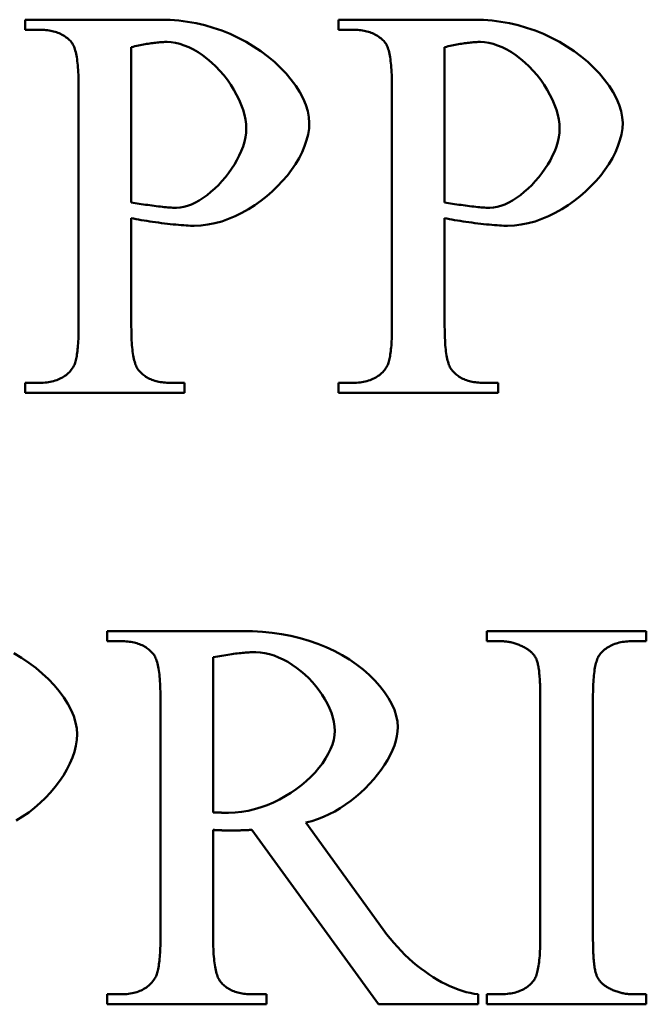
# Model space of a CAD drawing. Header units: millimetres. Extents: x 163 to 2699, y 224 to 730.
# Tile 23 of 168: x 223.89 to 226.41, y 451.15 to 455.1. Entities that reach past the tile are written whole.
import ezdxf

# ---------------------------------------------------------------- set-up
doc = ezdxf.new("R2010")
doc.units = ezdxf.units.MM
doc.layers.add('可見 (ISO)', color=7, linetype='Continuous', lineweight=50)

msp = doc.modelspace()

# ---------------------------------------------------------------- linework, layer by layer
at = {"layer": '可見 (ISO)'}
for p, q in [((223.9133, 455.1033), (224.4623, 455.1033)), ((223.9133, 455.0628), (223.9133, 455.1033)), ((225.1731, 455.1033), (225.7221, 455.1033)), ((225.1731, 455.0628), (225.1731, 455.1033)), ((223.9696, 455.0628), (223.9133, 455.0628)), ((225.2294, 455.0628), (225.1731, 455.0628)), ((224.3397, 454.993), (224.3397, 454.3692)), ((225.5995, 454.993), (225.5995, 454.3692)), ((224.1277, 453.8692), (224.1277, 454.8373)), ((225.3875, 453.8692), (225.3875, 454.8373)), ((224.3397, 454.3055), (224.3397, 453.8692)), ((225.5995, 454.3055), (225.5995, 453.8692)), ((223.9133, 453.6437), (223.9696, 453.6437)), ((223.9133, 453.6033), (223.9133, 453.6437)), ((224.4966, 453.6437), (224.5542, 453.6437)), ((224.5542, 453.6437), (224.5542, 453.6033)), ((225.1731, 453.6437), (225.2294, 453.6437)), ((225.1731, 453.6033), (225.1731, 453.6437)), ((225.7564, 453.6437), (225.814, 453.6437)), ((225.814, 453.6437), (225.814, 453.6033)), ((224.5542, 453.6033), (223.9133, 453.6033)), ((225.814, 453.6033), (225.1731, 453.6033)), ((224.2423, 452.6459), (224.7877, 452.6459)), ((224.2423, 452.6055), (224.2423, 452.6459)), ((225.7693, 452.6459), (226.4102, 452.6459)), ((225.7693, 452.6055), (225.7693, 452.6459)), ((226.4102, 452.6459), (226.4102, 452.6055)), ((224.2987, 452.6055), (224.2423, 452.6055)), ((225.822, 452.6055), (225.7693, 452.6055)), ((226.4102, 452.6055), (226.3563, 452.6055)), ((224.6688, 452.5405), (224.6688, 451.9167)), ((224.4568, 451.4118), (224.4568, 452.38)), ((225.9838, 451.4118), (225.9838, 452.38)), ((226.1958, 452.38), (226.1958, 451.4118)), ((225.0414, 451.8763), (225.3526, 451.4461)), ((224.6688, 451.8469), (224.6688, 451.4118)), ((225.333, 451.1459), (224.8244, 451.8469)), ((224.2423, 451.1863), (224.2987, 451.1863)), ((224.2423, 451.1459), (224.2423, 451.1863)), ((224.8244, 451.1863), (224.8833, 451.1863)), ((224.8833, 451.1863), (224.8833, 451.1459)), ((225.7338, 451.1863), (225.7338, 451.1459)), ((225.7693, 451.1863), (225.822, 451.1863)), ((225.7693, 451.1459), (225.7693, 451.1863)), ((226.3563, 451.1863), (226.4102, 451.1863)), ((226.4102, 451.1863), (226.4102, 451.1459)), ((224.8833, 451.1459), (224.2423, 451.1459)), ((225.7338, 451.1459), (225.333, 451.1459)), ((226.4102, 451.1459), (225.7693, 451.1459))]:
    msp.add_line(p, q, dxfattribs=at)
at = {"layer": '可見 (ISO)', "flags": 128}
for points in [[(224.4623, 455.1033), (224.4963, 455.1024), (224.5307, 455.0997), (224.5653, 455.0953), (224.6001, 455.089), (224.6348, 455.0809), (224.6692, 455.071), (224.7032, 455.0593), (224.7366, 455.0459), (224.7692, 455.0308), (224.8009, 455.0141), (224.8315, 454.9959), (224.8609, 454.9763), (224.8888, 454.9554), (224.9151, 454.9333), (224.9396, 454.9103), (224.9623, 454.8864), (224.9828, 454.8618), (225.0012, 454.8368), (225.0171, 454.8114), (225.0305, 454.7861), (225.0412, 454.7609), (225.049, 454.7362), (225.0538, 454.7121), (225.0554, 454.6891)], [(225.7221, 455.1033), (225.7561, 455.1024), (225.7905, 455.0997), (225.8251, 455.0953), (225.8599, 455.089), (225.8946, 455.0809), (225.929, 455.071), (225.963, 455.0593), (225.9964, 455.0459), (226.029, 455.0308), (226.0607, 455.0141), (226.0913, 454.9959), (226.1207, 454.9763), (226.1486, 454.9554), (226.1749, 454.9333), (226.1994, 454.9103), (226.2221, 454.8864), (226.2426, 454.8618), (226.261, 454.8368), (226.2769, 454.8114), (226.2903, 454.7861), (226.301, 454.7609), (226.3088, 454.7362), (226.3136, 454.7121), (226.3152, 454.6891)], [(224.0983, 455.0138), (224.0946, 455.0178), (224.0907, 455.0216), (224.0866, 455.0253), (224.0825, 455.0288), (224.0782, 455.0321), (224.0737, 455.0353), (224.0691, 455.0382), (224.0644, 455.041), (224.0595, 455.0437), (224.0545, 455.0462), (224.0494, 455.0485), (224.0441, 455.0506), (224.0386, 455.0525), (224.0331, 455.0543), (224.0274, 455.0559), (224.0215, 455.0574), (224.0155, 455.0587), (224.0094, 455.0598), (224.0031, 455.0607), (223.9967, 455.0615), (223.9901, 455.0621), (223.9834, 455.0625), (223.9766, 455.0628), (223.9696, 455.0628)], [(225.3581, 455.0138), (225.3544, 455.0178), (225.3505, 455.0216), (225.3464, 455.0253), (225.3423, 455.0288), (225.338, 455.0321), (225.3335, 455.0353), (225.3289, 455.0382), (225.3242, 455.041), (225.3193, 455.0437), (225.3143, 455.0462), (225.3092, 455.0485), (225.3039, 455.0506), (225.2984, 455.0525), (225.2929, 455.0543), (225.2872, 455.0559), (225.2813, 455.0574), (225.2753, 455.0587), (225.2692, 455.0598), (225.2629, 455.0607), (225.2565, 455.0615), (225.2499, 455.0621), (225.2432, 455.0625), (225.2364, 455.0628), (225.2294, 455.0628)], [(224.1277, 454.8373), (224.1277, 454.849), (224.1275, 454.8603), (224.1273, 454.8712), (224.1269, 454.8817), (224.1264, 454.8919), (224.1259, 454.9017), (224.1252, 454.9111), (224.1244, 454.9201), (224.1236, 454.9288), (224.1226, 454.9371), (224.1215, 454.945), (224.1204, 454.9525), (224.1191, 454.9597), (224.1177, 454.9665), (224.1162, 454.9729), (224.1146, 454.979), (224.113, 454.9846), (224.1112, 454.9899), (224.1093, 454.9948), (224.1073, 454.9994), (224.1052, 455.0036), (224.103, 455.0073), (224.1007, 455.0108), (224.0983, 455.0138)], [(224.4843, 455.0138), (224.4796, 455.0138), (224.4747, 455.0137), (224.4697, 455.0135), (224.4647, 455.0132), (224.4595, 455.0129), (224.4542, 455.0125), (224.4487, 455.012), (224.4432, 455.0115), (224.4376, 455.0109), (224.4318, 455.0102), (224.426, 455.0094), (224.42, 455.0086), (224.4139, 455.0077), (224.4077, 455.0067), (224.4014, 455.0057), (224.395, 455.0046), (224.3885, 455.0034), (224.3819, 455.0021), (224.3751, 455.0008), (224.3683, 454.9993), (224.3613, 454.9979), (224.3542, 454.9963), (224.347, 454.9947), (224.3397, 454.993)], [(224.8017, 454.667), (224.8009, 454.6838), (224.7985, 454.7018), (224.7944, 454.7208), (224.7888, 454.7405), (224.7817, 454.7606), (224.7731, 454.781), (224.7632, 454.8015), (224.7519, 454.8219), (224.7395, 454.8419), (224.7259, 454.8614), (224.7112, 454.8803), (224.6957, 454.8984), (224.6793, 454.9155), (224.6622, 454.9316), (224.6445, 454.9465), (224.6264, 454.9602), (224.6079, 454.9724), (224.5894, 454.9832), (224.5708, 454.9924), (224.5525, 455), (224.5344, 455.006), (224.5169, 455.0104), (224.5002, 455.0129), (224.4843, 455.0138)], [(225.3875, 454.8373), (225.3875, 454.849), (225.3873, 454.8603), (225.3871, 454.8712), (225.3867, 454.8817), (225.3862, 454.8919), (225.3857, 454.9017), (225.385, 454.9111), (225.3843, 454.9201), (225.3834, 454.9288), (225.3824, 454.9371), (225.3813, 454.945), (225.3802, 454.9525), (225.3789, 454.9597), (225.3775, 454.9665), (225.376, 454.9729), (225.3744, 454.979), (225.3728, 454.9846), (225.371, 454.9899), (225.3691, 454.9948), (225.3671, 454.9994), (225.365, 455.0036), (225.3628, 455.0073), (225.3605, 455.0108), (225.3581, 455.0138)], [(225.7441, 455.0138), (225.7394, 455.0138), (225.7345, 455.0137), (225.7295, 455.0135), (225.7245, 455.0132), (225.7193, 455.0129), (225.714, 455.0125), (225.7085, 455.012), (225.703, 455.0115), (225.6974, 455.0109), (225.6916, 455.0102), (225.6858, 455.0094), (225.6798, 455.0086), (225.6737, 455.0077), (225.6675, 455.0067), (225.6612, 455.0057), (225.6548, 455.0046), (225.6483, 455.0034), (225.6417, 455.0021), (225.6349, 455.0008), (225.6281, 454.9993), (225.6211, 454.9979), (225.614, 454.9963), (225.6068, 454.9947), (225.5995, 454.993)], [(226.0615, 454.667), (226.0607, 454.6838), (226.0583, 454.7018), (226.0542, 454.7208), (226.0486, 454.7405), (226.0415, 454.7606), (226.0329, 454.781), (226.023, 454.8015), (226.0117, 454.8219), (225.9993, 454.8419), (225.9857, 454.8614), (225.971, 454.8803), (225.9555, 454.8984), (225.9391, 454.9155), (225.922, 454.9316), (225.9043, 454.9465), (225.8862, 454.9602), (225.8677, 454.9724), (225.8492, 454.9832), (225.8306, 454.9924), (225.8123, 455), (225.7942, 455.006), (225.7767, 455.0104), (225.76, 455.0129), (225.7441, 455.0138)], [(224.5211, 454.3471), (224.5356, 454.3481), (224.5506, 454.3507), (224.5659, 454.3551), (224.5815, 454.361), (224.5972, 454.3684), (224.613, 454.3771), (224.6288, 454.3872), (224.6445, 454.3985), (224.66, 454.4109), (224.6751, 454.4243), (224.6899, 454.4386), (224.7042, 454.4538), (224.7178, 454.4697), (224.7308, 454.4862), (224.743, 454.5033), (224.7543, 454.5209), (224.7646, 454.5388), (224.7739, 454.5571), (224.782, 454.5755), (224.7889, 454.5939), (224.7943, 454.6124), (224.7984, 454.6308), (224.8009, 454.6491), (224.8017, 454.667)], [(225.0554, 454.6891), (225.0542, 454.6659), (225.0505, 454.6423), (225.0446, 454.6185), (225.0364, 454.5946), (225.0262, 454.5706), (225.0141, 454.5468), (225.0001, 454.5232), (224.9843, 454.5), (224.967, 454.4772), (224.9482, 454.4551), (224.928, 454.4336), (224.9065, 454.413), (224.8839, 454.3934), (224.8603, 454.3748), (224.8357, 454.3574), (224.8103, 454.3414), (224.7843, 454.3268), (224.7576, 454.3137), (224.7305, 454.3023), (224.7031, 454.2928), (224.6754, 454.2851), (224.6476, 454.2795), (224.6198, 454.276), (224.5922, 454.2748)], [(225.7809, 454.3471), (225.7954, 454.3481), (225.8104, 454.3507), (225.8257, 454.3551), (225.8413, 454.361), (225.857, 454.3684), (225.8728, 454.3771), (225.8886, 454.3872), (225.9043, 454.3985), (225.9198, 454.4109), (225.9349, 454.4243), (225.9497, 454.4386), (225.964, 454.4538), (225.9776, 454.4697), (225.9906, 454.4862), (226.0028, 454.5033), (226.0141, 454.5209), (226.0244, 454.5388), (226.0337, 454.5571), (226.0418, 454.5755), (226.0487, 454.5939), (226.0542, 454.6124), (226.0582, 454.6308), (226.0607, 454.6491), (226.0615, 454.667)], [(226.3152, 454.6891), (226.314, 454.6659), (226.3103, 454.6423), (226.3044, 454.6185), (226.2962, 454.5946), (226.286, 454.5706), (226.2739, 454.5468), (226.2599, 454.5232), (226.2441, 454.5), (226.2268, 454.4772), (226.208, 454.4551), (226.1878, 454.4336), (226.1663, 454.413), (226.1437, 454.3934), (226.1201, 454.3748), (226.0955, 454.3574), (226.0701, 454.3414), (226.0441, 454.3268), (226.0174, 454.3137), (225.9903, 454.3023), (225.9629, 454.2928), (225.9352, 454.2851), (225.9074, 454.2795), (225.8797, 454.276), (225.852, 454.2748)], [(224.3397, 454.3692), (224.3472, 454.3678), (224.355, 454.3665), (224.3631, 454.3651), (224.3713, 454.3637), (224.3797, 454.3624), (224.3882, 454.3611), (224.3969, 454.3598), (224.4055, 454.3586), (224.4142, 454.3574), (224.4229, 454.3562), (224.4315, 454.3551), (224.4401, 454.354), (224.4485, 454.353), (224.4567, 454.3521), (224.4647, 454.3512), (224.4724, 454.3504), (224.4799, 454.3497), (224.4871, 454.349), (224.4939, 454.3485), (224.5003, 454.348), (224.5062, 454.3476), (224.5117, 454.3474), (224.5167, 454.3472), (224.5211, 454.3471)], [(225.5995, 454.3692), (225.607, 454.3678), (225.6148, 454.3665), (225.6229, 454.3651), (225.6311, 454.3637), (225.6395, 454.3624), (225.648, 454.3611), (225.6567, 454.3598), (225.6653, 454.3586), (225.674, 454.3574), (225.6827, 454.3562), (225.6913, 454.3551), (225.6999, 454.354), (225.7083, 454.353), (225.7165, 454.3521), (225.7245, 454.3512), (225.7322, 454.3504), (225.7397, 454.3497), (225.7469, 454.349), (225.7537, 454.3485), (225.7601, 454.348), (225.766, 454.3476), (225.7715, 454.3474), (225.7765, 454.3472), (225.7809, 454.3471)], [(224.5922, 454.2748), (224.5851, 454.2749), (224.5773, 454.2752), (224.5688, 454.2756), (224.5598, 454.2761), (224.5502, 454.2768), (224.5402, 454.2776), (224.5297, 454.2785), (224.5188, 454.2795), (224.5077, 454.2807), (224.4962, 454.2819), (224.4846, 454.2832), (224.4728, 454.2847), (224.461, 454.2861), (224.4491, 454.2877), (224.4372, 454.2893), (224.4253, 454.291), (224.4136, 454.2927), (224.4021, 454.2945), (224.3908, 454.2963), (224.3798, 454.2981), (224.3691, 454.2999), (224.3589, 454.3018), (224.349, 454.3036), (224.3397, 454.3055)], [(225.852, 454.2748), (225.8449, 454.2749), (225.8371, 454.2752), (225.8286, 454.2756), (225.8196, 454.2761), (225.81, 454.2768), (225.8, 454.2776), (225.7895, 454.2785), (225.7786, 454.2795), (225.7675, 454.2807), (225.7561, 454.2819), (225.7444, 454.2832), (225.7326, 454.2847), (225.7208, 454.2861), (225.7089, 454.2877), (225.697, 454.2893), (225.6851, 454.291), (225.6734, 454.2927), (225.6619, 454.2945), (225.6506, 454.2963), (225.6396, 454.2981), (225.6289, 454.2999), (225.6187, 454.3018), (225.6088, 454.3036), (225.5995, 454.3055)], [(224.1057, 453.7062), (224.1075, 453.7092), (224.1092, 453.7126), (224.1108, 453.7163), (224.1124, 453.7203), (224.1139, 453.7246), (224.1153, 453.7293), (224.1166, 453.7343), (224.1179, 453.7396), (224.1191, 453.7452), (224.1202, 453.7512), (224.1212, 453.7575), (224.1222, 453.7641), (224.1231, 453.7711), (224.1239, 453.7784), (224.1246, 453.786), (224.1253, 453.7939), (224.1258, 453.8022), (224.1263, 453.8108), (224.1268, 453.8197), (224.1271, 453.8289), (224.1274, 453.8385), (224.1276, 453.8484), (224.1277, 453.8586), (224.1277, 453.8692)], [(224.3397, 453.8692), (224.3398, 453.8575), (224.3399, 453.8463), (224.3402, 453.8354), (224.3406, 453.8248), (224.3411, 453.8147), (224.3416, 453.8049), (224.3423, 453.7955), (224.3431, 453.7864), (224.344, 453.7778), (224.345, 453.7695), (224.3462, 453.7616), (224.3474, 453.754), (224.3487, 453.7468), (224.3501, 453.7401), (224.3517, 453.7336), (224.3533, 453.7276), (224.3551, 453.7219), (224.357, 453.7166), (224.3589, 453.7117), (224.361, 453.7072), (224.3632, 453.703), (224.3655, 453.6992), (224.3679, 453.6958), (224.3704, 453.6927)], [(225.3655, 453.7062), (225.3673, 453.7092), (225.369, 453.7126), (225.3706, 453.7163), (225.3722, 453.7203), (225.3737, 453.7246), (225.3751, 453.7293), (225.3765, 453.7343), (225.3777, 453.7396), (225.3789, 453.7452), (225.38, 453.7512), (225.381, 453.7575), (225.382, 453.7641), (225.3829, 453.7711), (225.3837, 453.7784), (225.3844, 453.786), (225.3851, 453.7939), (225.3856, 453.8022), (225.3861, 453.8108), (225.3866, 453.8197), (225.3869, 453.8289), (225.3872, 453.8385), (225.3874, 453.8484), (225.3875, 453.8586), (225.3875, 453.8692)], [(225.5995, 453.8692), (225.5996, 453.8575), (225.5997, 453.8463), (225.6, 453.8354), (225.6004, 453.8248), (225.6009, 453.8147), (225.6014, 453.8049), (225.6021, 453.7955), (225.6029, 453.7864), (225.6038, 453.7778), (225.6048, 453.7695), (225.606, 453.7616), (225.6072, 453.754), (225.6085, 453.7468), (225.61, 453.7401), (225.6115, 453.7336), (225.6131, 453.7276), (225.6149, 453.7219), (225.6168, 453.7166), (225.6187, 453.7117), (225.6208, 453.7072), (225.623, 453.703), (225.6253, 453.6992), (225.6277, 453.6958), (225.6302, 453.6927)], [(223.9696, 453.6437), (223.9775, 453.6438), (223.9852, 453.6442), (223.9927, 453.6447), (224, 453.6455), (224.0071, 453.6464), (224.014, 453.6476), (224.0207, 453.649), (224.0272, 453.6507), (224.0336, 453.6525), (224.0397, 453.6546), (224.0457, 453.6568), (224.0514, 453.6593), (224.057, 453.6621), (224.0624, 453.665), (224.0676, 453.6681), (224.0726, 453.6715), (224.0774, 453.6751), (224.082, 453.6789), (224.0864, 453.6829), (224.0906, 453.6871), (224.0947, 453.6916), (224.0985, 453.6962), (224.1022, 453.7011), (224.1057, 453.7062)], [(224.3704, 453.6927), (224.3739, 453.6887), (224.3776, 453.6849), (224.3814, 453.6812), (224.3854, 453.6778), (224.3896, 453.6744), (224.3939, 453.6713), (224.3983, 453.6683), (224.4029, 453.6655), (224.4076, 453.6629), (224.4125, 453.6604), (224.4176, 453.6581), (224.4228, 453.656), (224.4281, 453.654), (224.4336, 453.6522), (224.4392, 453.6506), (224.445, 453.6492), (224.4509, 453.6479), (224.457, 453.6468), (224.4632, 453.6458), (224.4696, 453.6451), (224.4761, 453.6445), (224.4828, 453.6441), (224.4896, 453.6438), (224.4966, 453.6437)], [(225.2294, 453.6437), (225.2373, 453.6438), (225.245, 453.6442), (225.2525, 453.6447), (225.2598, 453.6455), (225.2669, 453.6464), (225.2738, 453.6476), (225.2805, 453.649), (225.287, 453.6507), (225.2934, 453.6525), (225.2995, 453.6546), (225.3055, 453.6568), (225.3112, 453.6593), (225.3168, 453.6621), (225.3222, 453.665), (225.3274, 453.6681), (225.3324, 453.6715), (225.3372, 453.6751), (225.3418, 453.6789), (225.3462, 453.6829), (225.3504, 453.6871), (225.3545, 453.6916), (225.3583, 453.6962), (225.362, 453.7011), (225.3655, 453.7062)], [(225.6302, 453.6927), (225.6337, 453.6887), (225.6374, 453.6849), (225.6413, 453.6812), (225.6452, 453.6778), (225.6494, 453.6744), (225.6537, 453.6713), (225.6581, 453.6683), (225.6627, 453.6655), (225.6674, 453.6629), (225.6723, 453.6604), (225.6774, 453.6581), (225.6826, 453.656), (225.6879, 453.654), (225.6934, 453.6522), (225.699, 453.6506), (225.7048, 453.6492), (225.7107, 453.6479), (225.7168, 453.6468), (225.723, 453.6458), (225.7294, 453.6451), (225.7359, 453.6445), (225.7426, 453.6441), (225.7494, 453.6438), (225.7564, 453.6437)], [(224.7877, 452.6459), (224.8274, 452.6452), (224.8667, 452.6429), (224.9056, 452.639), (224.9439, 452.6336), (224.9815, 452.6264), (225.0184, 452.6176), (225.0544, 452.6072), (225.0894, 452.5951), (225.1233, 452.5815), (225.1559, 452.5663), (225.1872, 452.5496), (225.217, 452.5315), (225.2452, 452.5122), (225.2717, 452.4917), (225.2963, 452.4702), (225.3189, 452.4478), (225.3394, 452.4246), (225.3576, 452.401), (225.3735, 452.377), (225.3867, 452.3528), (225.3973, 452.3288), (225.4051, 452.3051), (225.4098, 452.2821), (225.4115, 452.2599)], [(224.4262, 452.5564), (224.4225, 452.5604), (224.4187, 452.5643), (224.4148, 452.5679), (224.4107, 452.5714), (224.4065, 452.5747), (224.4021, 452.5779), (224.3976, 452.5809), (224.3929, 452.5837), (224.3881, 452.5863), (224.3832, 452.5888), (224.3781, 452.5911), (224.3729, 452.5932), (224.3675, 452.5952), (224.3619, 452.5969), (224.3563, 452.5986), (224.3505, 452.6), (224.3445, 452.6013), (224.3384, 452.6024), (224.3321, 452.6033), (224.3257, 452.6041), (224.3192, 452.6047), (224.3125, 452.6051), (224.3057, 452.6054), (224.2987, 452.6055)], [(225.9237, 452.5785), (225.9197, 452.5807), (225.9157, 452.5828), (225.9117, 452.5848), (225.9076, 452.5867), (225.9035, 452.5886), (225.8994, 452.5903), (225.8953, 452.5919), (225.8912, 452.5935), (225.887, 452.5949), (225.8828, 452.5963), (225.8786, 452.5975), (225.8744, 452.5987), (225.8701, 452.5998), (225.8659, 452.6008), (225.8616, 452.6017), (225.8573, 452.6025), (225.8529, 452.6032), (225.8486, 452.6038), (225.8442, 452.6043), (225.8398, 452.6047), (225.8354, 452.605), (225.8309, 452.6053), (225.8265, 452.6054), (225.822, 452.6055)], [(225.9691, 452.5307), (225.9681, 452.533), (225.9671, 452.5353), (225.9659, 452.5376), (225.9647, 452.5399), (225.9634, 452.5421), (225.9621, 452.5443), (225.9606, 452.5464), (225.9591, 452.5485), (225.9575, 452.5506), (225.9558, 452.5527), (225.9541, 452.5547), (225.9522, 452.5567), (225.9503, 452.5587), (225.9483, 452.5607), (225.9462, 452.5626), (225.944, 452.5645), (225.9417, 452.5663), (225.9394, 452.5682), (225.937, 452.57), (225.9345, 452.5717), (225.9319, 452.5735), (225.9293, 452.5752), (225.9265, 452.5768), (225.9237, 452.5785)], [(226.3563, 452.6055), (226.3488, 452.6054), (226.3415, 452.6051), (226.3344, 452.6046), (226.3274, 452.604), (226.3206, 452.6031), (226.314, 452.6021), (226.3075, 452.6009), (226.3012, 452.5995), (226.295, 452.5979), (226.289, 452.5961), (226.2832, 452.5941), (226.2776, 452.592), (226.2721, 452.5896), (226.2668, 452.5871), (226.2616, 452.5844), (226.2566, 452.5815), (226.2518, 452.5784), (226.2472, 452.5751), (226.2427, 452.5717), (226.2384, 452.568), (226.2342, 452.5642), (226.2302, 452.5601), (226.2264, 452.5559), (226.2227, 452.5515)], [(223.8678, 452.5567), (223.8984, 452.5385), (223.9277, 452.5189), (223.9556, 452.498), (223.9819, 452.476), (224.0065, 452.4529), (224.0291, 452.429), (224.0497, 452.4044), (224.068, 452.3794), (224.0839, 452.3541), (224.0973, 452.3287), (224.108, 452.3035), (224.1158, 452.2788), (224.1206, 452.2547), (224.1222, 452.2317)], [(224.4568, 452.38), (224.4567, 452.3916), (224.4566, 452.4029), (224.4563, 452.4138), (224.4559, 452.4244), (224.4555, 452.4345), (224.4549, 452.4443), (224.4542, 452.4537), (224.4534, 452.4628), (224.4525, 452.4714), (224.4515, 452.4797), (224.4504, 452.4876), (224.4491, 452.4952), (224.4478, 452.5023), (224.4464, 452.5091), (224.4448, 452.5155), (224.4432, 452.5216), (224.4414, 452.5272), (224.4396, 452.5325), (224.4376, 452.5375), (224.4355, 452.542), (224.4333, 452.5462), (224.4311, 452.55), (224.4287, 452.5534), (224.4262, 452.5564)], [(224.8404, 452.5613), (224.835, 452.5613), (224.8294, 452.5612), (224.8238, 452.561), (224.8179, 452.5608), (224.8119, 452.5604), (224.8058, 452.56), (224.7994, 452.5596), (224.793, 452.559), (224.7864, 452.5584), (224.7796, 452.5577), (224.7727, 452.557), (224.7656, 452.5561), (224.7584, 452.5552), (224.751, 452.5542), (224.7435, 452.5532), (224.7358, 452.5521), (224.728, 452.5509), (224.72, 452.5496), (224.7118, 452.5483), (224.7035, 452.5469), (224.6951, 452.5454), (224.6865, 452.5438), (224.6777, 452.5422), (224.6688, 452.5405)], [(225.1578, 452.2452), (225.1569, 452.2629), (225.1543, 452.281), (225.15, 452.2992), (225.1442, 452.3175), (225.137, 452.3358), (225.1283, 452.354), (225.1184, 452.372), (225.1074, 452.3898), (225.0952, 452.4071), (225.0819, 452.424), (225.0678, 452.4404), (225.0528, 452.4561), (225.0371, 452.4711), (225.0208, 452.4852), (225.0038, 452.4985), (224.9864, 452.5107), (224.9686, 452.5218), (224.9505, 452.5318), (224.9321, 452.5404), (224.9137, 452.5477), (224.8952, 452.5535), (224.8767, 452.5578), (224.8584, 452.5604), (224.8404, 452.5613)], [(225.9838, 452.38), (225.9837, 452.3893), (225.9837, 452.3984), (225.9835, 452.4073), (225.9834, 452.4158), (225.9831, 452.4241), (225.9828, 452.4321), (225.9825, 452.4399), (225.9821, 452.4474), (225.9817, 452.4546), (225.9812, 452.4615), (225.9807, 452.4682), (225.9801, 452.4746), (225.9794, 452.4808), (225.9788, 452.4867), (225.978, 452.4923), (225.9772, 452.4976), (225.9764, 452.5027), (225.9755, 452.5075), (225.9745, 452.512), (225.9735, 452.5163), (225.9725, 452.5203), (225.9714, 452.524), (225.9703, 452.5275), (225.9691, 452.5307)], [(226.2227, 452.5515), (226.2205, 452.5484), (226.2184, 452.5449), (226.2164, 452.5411), (226.2145, 452.5369), (226.2127, 452.5324), (226.2109, 452.5275), (226.2093, 452.5223), (226.2077, 452.5167), (226.2063, 452.5107), (226.2049, 452.5045), (226.2037, 452.4978), (226.2025, 452.4909), (226.2014, 452.4835), (226.2004, 452.4759), (226.1996, 452.4679), (226.1988, 452.4595), (226.1981, 452.4508), (226.1975, 452.4417), (226.1969, 452.4323), (226.1965, 452.4225), (226.1962, 452.4124), (226.196, 452.4019), (226.1958, 452.3911), (226.1958, 452.38)], [(225.4115, 452.2599), (225.4105, 452.2422), (225.4078, 452.224), (225.4033, 452.2053), (225.3972, 452.1863), (225.3895, 452.1669), (225.3803, 452.1474), (225.3697, 452.1277), (225.3577, 452.1081), (225.3444, 452.0886), (225.3299, 452.0693), (225.3143, 452.0504), (225.2976, 452.0318), (225.28, 452.0137), (225.2614, 451.9962), (225.2419, 451.9795), (225.2217, 451.9635), (225.2008, 451.9484), (225.1793, 451.9343), (225.1573, 451.9213), (225.1347, 451.9096), (225.1118, 451.8991), (225.0885, 451.8899), (225.065, 451.8823), (225.0414, 451.8763)], [(224.1222, 452.2317), (224.121, 452.2085), (224.1173, 452.1849), (224.1114, 452.1611), (224.1032, 452.1372), (224.093, 452.1132), (224.0809, 452.0894), (224.0669, 452.0658), (224.0512, 452.0426), (224.0338, 452.0198), (224.015, 451.9977), (223.9948, 451.9762), (223.9733, 451.9556), (223.9507, 451.936), (223.9271, 451.9174), (223.9025, 451.9001), (223.8771, 451.884)], [(224.7301, 451.9155), (224.7566, 451.9165), (224.783, 451.9193), (224.8093, 451.9238), (224.8354, 451.93), (224.8611, 451.9377), (224.8864, 451.9468), (224.9111, 451.9574), (224.9352, 451.9691), (224.9586, 451.982), (224.9811, 451.9959), (225.0028, 452.0108), (225.0234, 452.0266), (225.043, 452.043), (225.0613, 452.0602), (225.0784, 452.0778), (225.094, 452.096), (225.1082, 452.1144), (225.1208, 452.1332), (225.1317, 452.152), (225.1408, 452.171), (225.1481, 452.1898), (225.1534, 452.2086), (225.1567, 452.227), (225.1578, 452.2452)], [(224.6688, 451.9167), (224.6715, 451.9167), (224.6742, 451.9167), (224.677, 451.9167), (224.6799, 451.9166), (224.6828, 451.9166), (224.6858, 451.9165), (224.6888, 451.9165), (224.6918, 451.9164), (224.6948, 451.9163), (224.6977, 451.9163), (224.7007, 451.9162), (224.7036, 451.9161), (224.7064, 451.916), (224.7092, 451.916), (224.7119, 451.9159), (224.7145, 451.9158), (224.7169, 451.9158), (224.7193, 451.9157), (224.7215, 451.9156), (224.7236, 451.9156), (224.7255, 451.9156), (224.7272, 451.9155), (224.7287, 451.9155), (224.7301, 451.9155)], [(224.7338, 451.8444), (224.7318, 451.8444), (224.7297, 451.8445), (224.7274, 451.8445), (224.725, 451.8445), (224.7225, 451.8446), (224.7198, 451.8446), (224.717, 451.8447), (224.7142, 451.8448), (224.7113, 451.8449), (224.7083, 451.845), (224.7053, 451.8451), (224.7022, 451.8452), (224.6991, 451.8453), (224.6961, 451.8454), (224.693, 451.8456), (224.69, 451.8457), (224.687, 451.8458), (224.6841, 451.846), (224.6813, 451.8461), (224.6786, 451.8463), (224.6759, 451.8464), (224.6734, 451.8466), (224.671, 451.8467), (224.6688, 451.8469)], [(224.8244, 451.8469), (224.8198, 451.8467), (224.8152, 451.8465), (224.8107, 451.8463), (224.8063, 451.8461), (224.8019, 451.846), (224.7976, 451.8458), (224.7934, 451.8457), (224.7893, 451.8455), (224.7853, 451.8454), (224.7813, 451.8453), (224.7774, 451.8451), (224.7736, 451.845), (224.7698, 451.8449), (224.7662, 451.8449), (224.7626, 451.8448), (224.7591, 451.8447), (224.7556, 451.8446), (224.7523, 451.8446), (224.749, 451.8445), (224.7458, 451.8445), (224.7427, 451.8445), (224.7396, 451.8444), (224.7367, 451.8444), (224.7338, 451.8444)], [(225.3526, 451.4461), (225.3662, 451.4279), (225.3802, 451.4101), (225.3946, 451.393), (225.4094, 451.3763), (225.4245, 451.3603), (225.4399, 451.3449), (225.4556, 451.3301), (225.4716, 451.3159), (225.4878, 451.3023), (225.5041, 451.2894), (225.5206, 451.2772), (225.5372, 451.2657), (225.5539, 451.2549), (225.5707, 451.2447), (225.5874, 451.2354), (225.6042, 451.2267), (225.6209, 451.2189), (225.6375, 451.2118), (225.654, 451.2055), (225.6704, 451.2), (225.6866, 451.1953), (225.7026, 451.1914), (225.7183, 451.1885), (225.7338, 451.1863)], [(224.4335, 451.2488), (224.4354, 451.2519), (224.4372, 451.2552), (224.439, 451.2589), (224.4406, 451.2629), (224.4422, 451.2672), (224.4437, 451.2719), (224.4451, 451.2769), (224.4464, 451.2822), (224.4477, 451.2878), (224.4489, 451.2938), (224.45, 451.3001), (224.451, 451.3067), (224.4519, 451.3137), (224.4528, 451.321), (224.4535, 451.3286), (224.4542, 451.3365), (224.4548, 451.3448), (224.4553, 451.3534), (224.4558, 451.3623), (224.4562, 451.3716), (224.4564, 451.3811), (224.4566, 451.391), (224.4568, 451.4013), (224.4568, 451.4118)], [(224.6688, 451.4118), (224.6689, 451.4002), (224.669, 451.3889), (224.6693, 451.378), (224.6697, 451.3674), (224.6701, 451.3573), (224.6707, 451.3475), (224.6714, 451.3381), (224.6722, 451.329), (224.6731, 451.3204), (224.6741, 451.3121), (224.6752, 451.3042), (224.6765, 451.2966), (224.6778, 451.2895), (224.6792, 451.2827), (224.6808, 451.2763), (224.6824, 451.2702), (224.6842, 451.2645), (224.686, 451.2593), (224.688, 451.2543), (224.6901, 451.2498), (224.6923, 451.2456), (224.6946, 451.2418), (224.6969, 451.2384), (224.6994, 451.2354)], [(225.9568, 451.2403), (225.959, 451.2434), (225.9611, 451.2469), (225.9631, 451.2507), (225.965, 451.2549), (225.9669, 451.2594), (225.9686, 451.2643), (225.9702, 451.2695), (225.9718, 451.2751), (225.9732, 451.281), (225.9746, 451.2873), (225.9758, 451.2939), (225.977, 451.3009), (225.9781, 451.3082), (225.9791, 451.3159), (225.98, 451.3239), (225.9808, 451.3323), (225.9815, 451.341), (225.9821, 451.3501), (225.9826, 451.3595), (225.983, 451.3693), (225.9833, 451.3794), (225.9836, 451.3899), (225.9837, 451.4007), (225.9838, 451.4118)], [(226.1958, 451.4118), (226.1958, 451.4025), (226.1959, 451.3934), (226.196, 451.3845), (226.1962, 451.376), (226.1964, 451.3677), (226.1967, 451.3597), (226.197, 451.3519), (226.1974, 451.3444), (226.1978, 451.3372), (226.1983, 451.3303), (226.1989, 451.3236), (226.1994, 451.3172), (226.2001, 451.311), (226.2008, 451.3051), (226.2015, 451.2995), (226.2023, 451.2942), (226.2031, 451.2891), (226.204, 451.2843), (226.205, 451.2798), (226.206, 451.2755), (226.207, 451.2715), (226.2081, 451.2678), (226.2093, 451.2643), (226.2105, 451.2611)], [(226.2105, 451.2611), (226.2114, 451.2588), (226.2125, 451.2565), (226.2136, 451.2542), (226.2148, 451.2519), (226.2161, 451.2497), (226.2174, 451.2475), (226.2189, 451.2454), (226.2204, 451.2433), (226.222, 451.2412), (226.2237, 451.2391), (226.2255, 451.2371), (226.2273, 451.235), (226.2293, 451.2331), (226.2313, 451.2311), (226.2334, 451.2292), (226.2355, 451.2273), (226.2378, 451.2255), (226.2401, 451.2236), (226.2425, 451.2218), (226.245, 451.2201), (226.2476, 451.2183), (226.2503, 451.2166), (226.253, 451.2149), (226.2558, 451.2133)], [(224.2987, 451.1863), (224.3065, 451.1864), (224.3141, 451.1868), (224.3215, 451.1873), (224.3287, 451.1881), (224.3357, 451.189), (224.3425, 451.1902), (224.3492, 451.1917), (224.3556, 451.1933), (224.3619, 451.1951), (224.368, 451.1972), (224.3739, 451.1995), (224.3796, 451.202), (224.3851, 451.2047), (224.3904, 451.2076), (224.3956, 451.2108), (224.4006, 451.2141), (224.4053, 451.2177), (224.4099, 451.2215), (224.4143, 451.2255), (224.4185, 451.2297), (224.4226, 451.2342), (224.4264, 451.2389), (224.43, 451.2437), (224.4335, 451.2488)], [(224.6994, 451.2354), (224.703, 451.2314), (224.7067, 451.2275), (224.7105, 451.2239), (224.7145, 451.2204), (224.7186, 451.2171), (224.7229, 451.2139), (224.7273, 451.2109), (224.7319, 451.2081), (224.7366, 451.2055), (224.7414, 451.203), (224.7464, 451.2007), (224.7515, 451.1986), (224.7568, 451.1966), (224.7622, 451.1948), (224.7678, 451.1932), (224.7735, 451.1918), (224.7794, 451.1905), (224.7854, 451.1894), (224.7915, 451.1885), (224.7978, 451.1877), (224.8043, 451.1871), (224.8108, 451.1867), (224.8176, 451.1864), (224.8244, 451.1863)], [(225.822, 451.1863), (225.8297, 451.1864), (225.8372, 451.1867), (225.8445, 451.1872), (225.8516, 451.1878), (225.8586, 451.1887), (225.8653, 451.1897), (225.8719, 451.1909), (225.8784, 451.1923), (225.8846, 451.1939), (225.8907, 451.1957), (225.8966, 451.1977), (225.9023, 451.1998), (225.9078, 451.2022), (225.9131, 451.2047), (225.9183, 451.2074), (225.9233, 451.2103), (225.9281, 451.2134), (225.9327, 451.2167), (225.9372, 451.2201), (225.9415, 451.2238), (225.9456, 451.2276), (225.9495, 451.2316), (225.9532, 451.2359), (225.9568, 451.2403)], [(226.2558, 451.2133), (226.2598, 451.2111), (226.2638, 451.209), (226.2678, 451.207), (226.2719, 451.2051), (226.2759, 451.2032), (226.28, 451.2015), (226.2841, 451.1999), (226.2882, 451.1983), (226.2924, 451.1969), (226.2965, 451.1955), (226.3007, 451.1942), (226.3048, 451.1931), (226.309, 451.192), (226.3132, 451.191), (226.3175, 451.1901), (226.3217, 451.1893), (226.326, 451.1886), (226.3303, 451.188), (226.3346, 451.1875), (226.3389, 451.1871), (226.3432, 451.1868), (226.3476, 451.1865), (226.3519, 451.1864), (226.3563, 451.1863)]]:
    msp.add_lwpolyline(points, dxfattribs=at)

doc.saveas('drawing.dxf')
